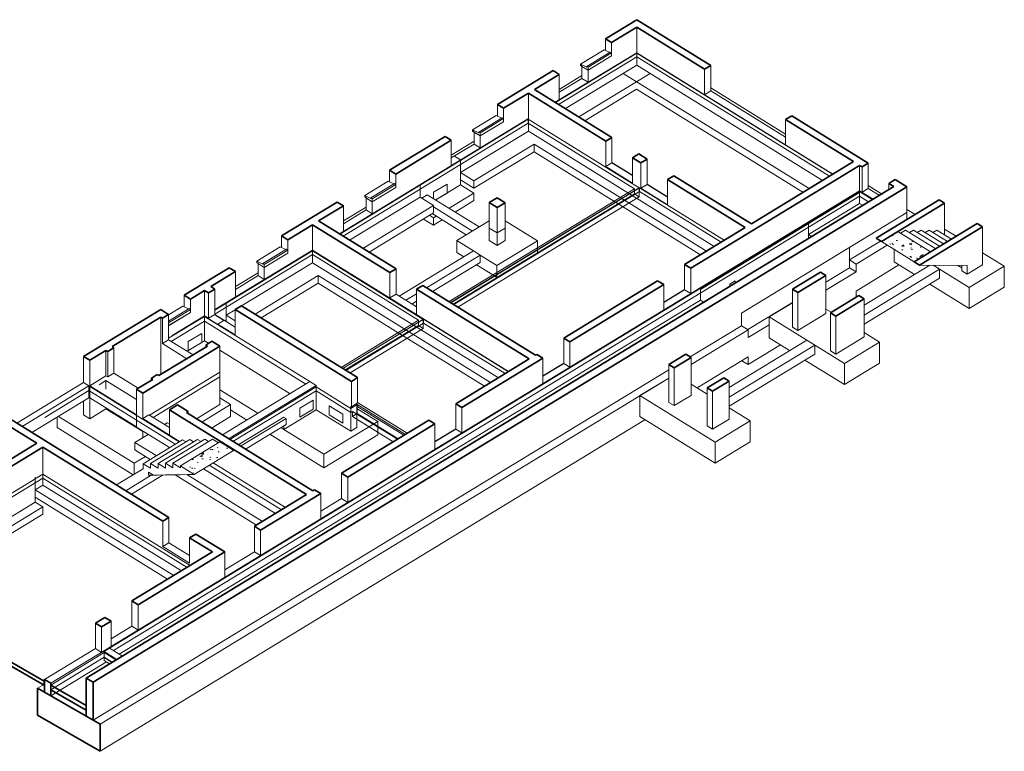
# Model space of a CAD drawing. Header units: millimetres. Extents: x 3690 to 285311, y -2348 to 78336.
# Tile 45 of 46: x 227954 to 253863, y 53707 to 72953. Entities that reach past the tile are written whole.
import ezdxf

# ---------------------------------------------------------------- set-up
doc = ezdxf.new("R2010")
doc.units = ezdxf.units.MM
for name, color, linetype, lineweight in [('A-FLOR', 192, 'Continuous', 5), ('A-FLOR-OTLN', 51, 'Continuous', 5), ('A-GENM', 13, 'Continuous', 5), ('A-GLAZ-SILL', 1, 'Continuous', 9), ('A-WALL', 113, 'Continuous', 9), ('S-BEAM', 12, 'Continuous', 5), ('S-COLS', 52, 'Continuous', 5), ('S-FNDN', 32, 'Continuous', 9), ('S-STRS', 31, 'Continuous', 5)]:
    doc.layers.add(name, color=color, linetype=linetype, lineweight=lineweight)
pattern_1 = [(36.189, (227489.4, 47960.77), (728.737, -39.135), [60.689, -667.576]), (356.926, (227489.4, 47960.77), (-140.973, 469.139), [60.816, -668.971]), (106.725, (227550.1, 47957.5), (587.765, 430.002), [40.822, -449.04]), (32.611, (227489.4, 48085.5), (1084.317, -103.227), [93.945, -1033.394]), (100.731, (227579.7, 48076.9), (949.614, 607.56), [60.287, -663.152]), (354.561, (227489.4, 48085.5), (949.621, 607.547), [90.768, -998.452]), (13.26, (227591, 48054.33), (606.459, -251.107), [73.087, -803.96]), (337.507, (227591, 48054.33), (247.211, 452.272), [54.699, -601.691]), (61.339, (227641.5, 48033.4), (853.667, 201.156), [42.952, -472.473]), (25.222, (227489.38, 47960.77), (12.3557, 207.6243), [29.403, -551.525, 29.403, -1157.847]), (25.222, (227489.38, 47960.77), (12.3557, 207.6243), [-610.331, -567.563, 29.403, -560.881]), (4.62, (227489.38, 47960.77), (267.2806, 245.9909), [33.35, -352.697, 33.35, -610.398, -255.175]), (4.62, (227489.38, 47960.77), (267.2806, 245.9909), [-1029.794, 33.35, -221.825]), (338.64, (227262.82, 47960.77), (542.3634, -14.0718), [30.363, -199.658, 30.363, -1639.588]), (338.64, (227262.82, 47960.77), (542.3634, -14.0718), [-260.384, -687.302, 30.363, -921.923]), (330.642, (227161.2, 47960.77), (592.5173, 62.4383), [28.362, -250.96, 28.362, -1048.532]), (330.642, (227161.2, 47960.77), (592.5173, 62.4383), [-307.684, -416.834, 28.362, -603.336])]

# ---------------------------------------------------------------- blocks, each defined once
blk = doc.blocks.new('M_FENETRE_BA - ME-f-1-3010411-3D Fondations 1 variante')
at = {"layer": 'A-GLAZ-SILL', "lineweight": 18}
for p, q in [((-35487, 65414), (-35862, 65186)), ((-35325, 65353), (-35862, 65026)), ((-35862, 64983), (-35290, 65331)), ((-35487, 65414), (-35340, 65344)), ((-35325, 65353), (-35290, 65331)), ((-35290, 65331), (-35290, 65252)), ((-35290, 65252), (-35862, 64904))]:
    blk.add_line(p, q, dxfattribs=at)
blk = doc.blocks.new('M_FENETRE_BA - ME-f-1-3010144-3D Fondations 1 variante')
at = {"layer": 'A-GLAZ-SILL', "lineweight": 18}
for p, q in [((-32924, 66974), (-33542, 66598)), ((-32762, 66914), (-33380, 66538)), ((-33344, 66516), (-32727, 66892)), ((-32924, 66974), (-32777, 66905)), ((-32762, 66914), (-32727, 66892)), ((-32727, 66892), (-32727, 66813)), ((-33380, 66522), (-33542, 66598)), ((-33542, 66598), (-33542, 66559)), ((-32727, 66813), (-33344, 66437)), ((-33542, 66559), (-33535, 66555)), ((-33524, 66561), (-33535, 66555)), ((-33510, 66539), (-33344, 66437)), ((-33344, 66516), (-33380, 66538)), ((-33380, 66538), (-33380, 66522)), ((-33344, 66437), (-33344, 66516))]:
    blk.add_line(p, q, dxfattribs=at)
blk.add_polyline3d([(-33535, 66555, 0), (-33534, 66558, 0), (-33533, 66560, 0), (-33531, 66562, 0), (-33528, 66563, 0), (-33525, 66562, 0), (-33522, 66561, 0), (-33519, 66558, 0), (-33516, 66555, 0), (-33514, 66551, 0), (-33512, 66547, 0), (-33510, 66543, 0), (-33510, 66539, 0)], dxfattribs=at)

msp = doc.modelspace()

# ---------------------------------------------------------------- hatches: boundary and pattern name
at = {"layer": 'S-STRS', "lineweight": 9}
h = msp.add_hatch(dxfattribs=at)
h.set_pattern_fill('FP_67', color=256, style=0, pattern_type=2)
h.set_pattern_definition(pattern_1)
h.paths.add_polyline_path([(251490.8, 66582.71), (251921.17, 66844.69), (251059.42, 67378.18), (250629.05, 67116.21), (251210.6, 66756.18)])
h = msp.add_hatch(dxfattribs=at)
h.set_pattern_fill('FP_67', color=256, style=0, pattern_type=2)
h.set_pattern_definition(pattern_1)
h.paths.add_polyline_path([(232543.2, 60991.11), (233580.98, 61622.82), (233222.68, 61844.64), (232184.9, 61212.93), (232382.06, 61090.87)])

# ---------------------------------------------------------------- linework, layer by layer
at = {"layer": 'A-FLOR', "lineweight": 9}
for p, q in [((244189.22, 72077.26), (242052.56, 70776.64)), ((249343.83, 68886.14), (244189.22, 72077.26)), ((244189.22, 72077.26), (244189.22, 71974.63)), ((242136.15, 70724.9), (244189.22, 71974.63)), ((244189.22, 71974.63), (249260.25, 68835.27)), ((241338.23, 70333.92), (236378.31, 67314.76)), ((236461.89, 67263.01), (241338.23, 70231.3)), ((244254.38, 68528.6), (241338.23, 70333.92)), ((241338.23, 70333.92), (241338.23, 70231.3)), ((241338.23, 70231.3), (244127.64, 68504.44)), ((243537.62, 69198.18), (244078.41, 68863.39)), ((250049.69, 68433.37), (230316.41, 56421.47)), ((239294.46, 65509.43), (244254.38, 68528.6)), ((244261.42, 68532.13), (239295.07, 65509.05)), ((239378.66, 65457.3), (244261.42, 68429.51)), ((244254.38, 68425.97), (244254.38, 68527.84)), ((246492.84, 67150.71), (244261.42, 68532.13)), ((244261.42, 68532.13), (244261.42, 68429.51)), ((244261.42, 68429.51), (246409.25, 67099.83)), ((244461.12, 68626.46), (245001.92, 68291.66)), ((250388.32, 68223.73), (250049.69, 68433.37)), ((250049.69, 68433.37), (250049.69, 68307.07)), ((230419.29, 56357.78), (250049.69, 68307.07)), ((250049.69, 68307.07), (250285.45, 68161.12)), ((235657.55, 66876.02), (233086.2, 65310.8)), ((238573.7, 65070.69), (235657.55, 66876.02)), ((235657.55, 66876.02), (235657.55, 66773.39)), ((233086.2, 65208.18), (235657.55, 66773.39)), ((235657.55, 66773.39), (238446.96, 65046.53)), ((244901.57, 65522.91), (245449.71, 65856.57)), ((237856.93, 65732.38), (238397.73, 65397.59)), ((232817.26, 65147.85), (231872.46, 64572.74)), ((235589.07, 63431.88), (232817.26, 65147.85)), ((233086.2, 65198.49), (233627, 64863.7)), ((236454.12, 63780.47), (238573.7, 65070.69)), ((238580.74, 65074.22), (236454.73, 63780.09)), ((238573.7, 65069.94), (238573.7, 64968.07)), ((240812.15, 63692.8), (238580.74, 65074.22)), ((238580.74, 65074.22), (238580.74, 64971.6)), ((231942.42, 64489.02), (232817.26, 65021.55)), ((232817.26, 65021.55), (235486.2, 63369.26)), ((236538.31, 63728.35), (238580.74, 64971.6)), ((238580.74, 64971.6), (240728.57, 63641.92)), ((241720.39, 63586.49), (242268.53, 63920.15)), ((230223.58, 63584.83), (229937.87, 63410.91)), ((233220.84, 63681.79), (231366.18, 62552.83)), ((231469.05, 62489.14), (233220.84, 63555.48)), ((229776.4, 63320.72), (228015.76, 62252.1)), ((232149.37, 61851.66), (229776.4, 63320.72)), ((229776.4, 63320.72), (229776.4, 63194.41)), ((230040.74, 63347.23), (230223.58, 63458.53)), ((230223.58, 63458.53), (231028.05, 62960.5)), ((235750.96, 63291.37), (233482.45, 61910.5)), ((236664.55, 62725.78), (235750.96, 63291.37)), ((235750.96, 63291.37), (235750.96, 63188.74)), ((228615.83, 62490.01), (229776.4, 63194.41)), ((229776.4, 63194.41), (232045.93, 61789.39)), ((233566.04, 61858.75), (235750.96, 63188.74)), ((235750.96, 63188.74), (236664.55, 62623.16)), ((236834.97, 62829.52), (236664.55, 62725.78)), ((236664.55, 62725.78), (236664.55, 62623.16)), ((238065.75, 62021.03), (236827.93, 62787.34)), ((238103.66, 62044.1), (236834.97, 62829.52)), ((236834.97, 62726.9), (236834.97, 62829.52)), ((236846.18, 62878.66), (238149.33, 62071.91)), ((236664.55, 62623.16), (236707.15, 62649.09)), ((238880.05, 61857.53), (239428.18, 62191.19)), ((232942.64, 61234.26), (234841.77, 60058.55)), ((234944.64, 60121.17), (233045.51, 61296.88)), ((228566.05, 60995.73), (223981.08, 58204.8)), ((223981.08, 58102.17), (228566.05, 60893.11)), ((232440.72, 58597), (228566.05, 60995.73)), ((228566.05, 60893.11), (232357.14, 58546.12)), ((230500.12, 60714.09), (231199.14, 61139.59)), ((230743.81, 60563.22), (231411.81, 60969.84)), ((231471.53, 60970.96), (231339.97, 61052.41)), ((231339.97, 61052.41), (231339.97, 60968.49)), ((231471.53, 60970.96), (231339.97, 60968.49)), ((230174.4, 56303.44), (228772.11, 55449.85)), ((230178.64, 56300.81), (230178.64, 56179.72)), ((230316.41, 56421.47), (230655.04, 56211.83)), ((228772.11, 55323.55), (230178.64, 56179.72)), ((230178.64, 56179.72), (230388.69, 56049.69)), ((228596.83, 55550.64), (228604.13, 55555.08)), ((228604.13, 55452.46), (228596.83, 55448.02))]:
    msp.add_line(p, q, dxfattribs=at)
at = {"layer": 'A-FLOR', "lineweight": 35}
for p, q in [((228596.83, 55550.64), (223981.08, 58204.8)), ((223981.08, 58102.17), (228596.83, 55448.02)), ((228596.83, 55448.02), (228596.83, 55550.64)), ((229700.84, 54915.81), (228772.11, 55449.85)), ((228772.11, 55323.55), (229700.84, 54789.51))]:
    msp.add_line(p, q, dxfattribs=at)
at = {"layer": 'A-FLOR-OTLN', "lineweight": 9}
for p, q in [((239251.3, 65536.14), (244127.64, 68504.44)), ((244127.64, 68451.45), (244127.64, 68504.44)), ((244127.64, 68370.24), (244127.64, 68450.7)), ((244254.38, 68425.97), (244254.38, 68291.77)), ((244127.64, 68370.24), (239360.6, 65468.48)), ((239487.34, 65390.02), (244254.38, 68291.77)), ((244254.38, 68291.77), (244127.64, 68370.24)), ((236410.96, 63807.19), (238446.96, 65046.53)), ((238446.96, 64993.54), (238446.96, 65046.53)), ((238446.96, 64912.33), (236520.26, 63739.52)), ((236647, 63661.06), (238573.7, 64833.87)), ((238446.96, 64912.33), (238446.96, 64992.79)), ((238573.7, 64833.87), (238446.96, 64912.33)), ((238573.7, 64968.07), (238573.7, 64833.87)), ((236834.97, 62726.9), (236834.97, 62592.7)), ((236707.15, 62514.89), (236707.15, 62649.09)), ((236707.15, 62649.09), (237892.26, 61915.42)), ((236834.97, 62592.7), (236707.15, 62514.89)), ((237782.96, 61848.89), (236707.15, 62514.89)), ((237910.77, 61926.69), (236834.97, 62592.7))]:
    msp.add_line(p, q, dxfattribs=at)
at = {"layer": 'A-GENM', "lineweight": 18}
for p, q in [((238845.89, 68414.96), (239200.93, 68631.08)), ((238845.89, 68244.36), (238845.89, 68414.96)), ((239200.93, 68631.08), (239200.93, 68394.26)), ((239200.93, 68394.26), (238899.83, 68210.97)), ((246637.73, 65993.34), (246779.75, 66079.79)), ((246779.75, 66079.79), (246779.75, 66027.15)), ((246637.73, 65940.7), (246637.73, 65993.34)), ((232387.66, 64483.75), (232742.7, 64699.87)), ((232742.7, 64699.87), (232742.7, 64463.05)), ((232387.66, 64246.93), (232387.66, 64483.75)), ((232742.7, 64463.05), (232387.66, 64246.93)), ((235321.42, 62730.68), (235676.46, 62946.79)), ((235321.42, 62493.85), (235321.42, 62730.68)), ((235676.46, 62709.97), (235321.42, 62493.85)), ((235676.46, 62946.79), (235676.46, 62709.97)), ((236101.32, 62554.28), (236101.32, 62791.11)), ((236101.32, 62791.11), (236453.37, 62573.15)), ((236453.37, 62336.33), (236101.32, 62554.28)), ((236453.37, 62573.15), (236453.37, 62336.33))]:
    msp.add_line(p, q, dxfattribs=at)
at = {"layer": 'A-WALL', "lineweight": 35}
for p, q in [((244190.66, 72953.42), (243366.96, 72452.03)), ((246138.65, 71747.46), (244190.66, 72953.42)), ((243528.9, 72351.77), (244189.28, 72753.75)), ((244189.28, 72753.75), (245975.33, 71648.05)), ((243366.96, 72452.03), (243528.9, 72351.77)), ((241989.39, 71613.48), (240526.61, 70723.07)), ((241501.61, 71117.73), (242151.34, 71513.23)), ((242151.34, 71513.23), (241989.39, 71613.48)), ((245975.33, 71648.05), (246138.65, 71747.46)), ((240688.56, 70622.81), (241338.29, 71018.31)), ((241338.29, 71018.31), (243374.3, 69757.86)), ((243537.62, 69857.28), (241501.61, 71117.73)), ((240526.61, 70723.07), (240688.56, 70622.81)), ((248272.12, 70426.67), (248108.8, 70327.26)), ((248108.8, 70327.26), (249894.85, 69221.55)), ((250283.48, 69181.48), (248272.12, 70426.67)), ((239149.05, 69884.53), (237686.27, 68994.12)), ((237848.22, 68893.86), (239311, 69784.27)), ((239311, 69784.27), (239149.05, 69884.53)), ((243374.3, 69757.86), (243537.62, 69857.28)), ((244241.73, 69421.37), (244078.41, 69321.96)), ((244078.41, 69321.96), (244297.8, 69186.14)), ((244461.12, 69285.55), (244241.73, 69421.37)), ((244297.8, 69186.14), (244461.12, 69285.55)), ((249894.85, 69221.55), (247207.17, 67585.53)), ((250120.16, 69082.07), (250283.48, 69181.48)), ((237686.27, 68994.12), (237848.22, 68893.86)), ((245611.66, 66415.48), (250056.79, 69121.3)), ((250056.79, 69121.3), (250120.16, 69082.07)), ((245165.24, 68849.65), (245001.92, 68750.24)), ((245001.92, 68750.24), (247043.85, 67486.12)), ((247207.17, 67585.53), (245165.24, 68849.65)), ((250987.6, 68745.58), (250824.28, 68646.16)), ((251298.58, 68553.05), (250987.6, 68745.58)), ((250952.19, 68566.97), (229700.84, 55630.99)), ((229890.72, 55521.8), (251298.58, 68553.05)), ((250824.28, 68646.16), (250952.19, 68566.97)), ((236308.71, 68155.58), (234845.93, 67265.16)), ((236470.65, 68055.32), (236308.71, 68155.58)), ((252147.05, 68213.13), (250488.22, 67203.39)), ((252287.87, 68125.95), (252147.05, 68213.13)), ((235820.92, 67659.82), (236470.65, 68055.32)), ((250629.05, 67116.21), (252287.87, 68125.95)), ((237856.93, 66399.37), (235820.92, 67659.82)), ((235007.88, 67164.91), (235657.61, 67560.41)), ((235657.61, 67560.41), (237693.61, 66299.96)), ((247043.85, 67486.12), (245449.71, 66515.74)), ((253149.62, 67592.46), (251490.8, 66582.71)), ((251631.62, 66495.53), (253290.45, 67505.28)), ((253290.45, 67505.28), (253149.62, 67592.46)), ((234845.93, 67265.16), (235007.88, 67164.91)), ((250488.22, 67203.39), (250629.05, 67116.21)), ((233468.36, 66426.62), (232282.52, 65704.78)), ((233630.31, 66326.36), (233468.36, 66426.62)), ((237693.61, 66299.96), (237856.93, 66399.37)), ((245449.71, 66515.74), (245611.66, 66415.48)), ((251490.8, 66582.71), (251631.62, 66495.53)), ((232980.58, 65930.87), (233630.31, 66326.36)), ((244739.62, 66083.5), (242268.53, 64579.31)), ((244901.57, 65983.25), (244739.62, 66083.5)), ((249028.7, 66314.95), (248290.21, 65865.42)), ((248431.03, 65778.24), (249169.52, 66227.77)), ((249169.52, 66227.77), (249028.7, 66314.95)), ((232444.47, 65604.53), (232817.26, 65831.45)), ((232817.26, 65831.45), (232922.88, 65766.07)), ((232922.88, 65766.07), (233086.2, 65865.48)), ((233086.2, 65865.48), (232980.58, 65930.87)), ((238561.05, 65963.47), (238397.73, 65864.05)), ((238397.73, 65864.05), (241363.17, 64028.21)), ((241526.49, 64127.62), (238561.05, 65963.47)), ((242430.47, 64479.06), (244901.57, 65983.25)), ((248290.21, 65865.42), (248431.03, 65778.24)), ((232282.52, 65704.78), (232444.47, 65604.53)), ((250031.41, 65694.36), (249292.78, 65244.75)), ((249433.61, 65157.57), (250172.23, 65607.18)), ((250172.23, 65607.18), (250031.41, 65694.36)), ((231664.75, 65328.74), (229633.9, 64092.53)), ((231826.69, 65228.48), (231664.75, 65328.74)), ((233790.32, 65429.58), (233627, 65330.16)), ((233627, 65330.16), (236682.86, 63438.34)), ((236846.18, 63537.76), (233790.32, 65429.58)), ((230386.9, 64352.06), (231663.37, 65129.06)), ((231663.37, 65129.06), (231709.14, 65100.73)), ((231709.14, 65100.73), (231872.46, 65200.14)), ((231872.46, 65200.14), (231826.69, 65228.48)), ((249292.78, 65244.75), (249433.61, 65157.57)), ((242268.53, 64579.31), (242430.47, 64479.06)), ((230269.35, 64224.31), (230432.67, 64323.73)), ((230432.67, 64323.73), (230386.9, 64352.06)), ((231190, 63129.19), (233220.84, 64365.39)), ((232895.58, 64366.23), (231619.11, 63589.23)), ((233013.13, 64493.98), (232849.81, 64394.57)), ((232849.81, 64394.57), (232895.58, 64366.23)), ((233220.84, 64365.39), (233013.13, 64493.98)), ((229633.9, 64092.53), (229795.85, 63992.28)), ((229795.85, 63992.28), (230223.58, 64252.64)), ((230223.58, 64252.64), (230269.35, 64224.31)), ((241363.17, 64028.21), (239428.18, 62850.36)), ((239590.13, 62750.1), (241720.39, 64046.82)), ((241558.44, 64147.07), (241526.49, 64127.62)), ((241720.39, 64046.82), (241558.44, 64147.07)), ((245479.34, 64154.41), (245039.09, 63886.43)), ((245179.91, 63799.25), (245620.17, 64067.23)), ((245620.17, 64067.23), (245479.34, 64154.41)), ((245039.09, 63886.43), (245179.91, 63799.25)), ((231455.79, 63489.81), (231028.05, 63229.45)), ((231573.34, 63617.56), (231410.02, 63518.15)), ((231410.02, 63518.15), (231455.79, 63489.81)), ((231619.11, 63589.23), (231573.34, 63617.56)), ((236682.86, 63438.34), (236846.18, 63537.76)), ((246481.92, 63533.74), (246041.67, 63265.75)), ((246622.74, 63446.56), (246481.92, 63533.74)), ((231028.05, 63229.45), (231190, 63129.19)), ((246041.67, 63265.75), (246182.49, 63178.57)), ((246182.49, 63178.57), (246622.74, 63446.56)), ((239428.18, 62850.36), (239590.13, 62750.1)), ((227317.65, 62483.76), (228404.1, 61811.17)), ((231881.69, 59858.78), (227319.02, 62683.44)), ((232175.76, 62518.92), (235501.41, 60460.08)), ((235664.73, 60559.5), (232339.08, 62618.34)), ((238718.1, 62418.12), (236424.52, 61021.99)), ((236586.47, 60921.73), (238880.05, 62317.86)), ((238880.05, 62317.86), (238718.1, 62418.12)), ((228404.1, 61811.17), (227325.83, 61154.81)), ((227487.77, 61054.55), (228566.05, 61710.91)), ((228566.05, 61710.91), (231718.37, 59759.37)), ((236424.52, 61021.99), (236586.47, 60921.73)), ((235501.41, 60460.08), (234130.95, 59625.86)), ((234292.89, 59525.6), (235876.38, 60489.49)), ((235714.44, 60589.75), (235664.73, 60559.5)), ((235876.38, 60489.49), (235714.44, 60589.75)), ((231718.37, 59759.37), (231881.69, 59858.78)), ((234130.95, 59625.86), (234292.89, 59525.6)), ((232585.81, 59422.88), (232422.49, 59323.46)), ((233348.48, 58950.73), (232585.81, 59422.88)), ((232422.49, 59323.46), (233023.21, 58951.57)), ((233023.21, 58951.57), (230907.16, 57663.5)), ((231069.1, 57563.24), (233348.48, 58950.73)), ((230907.16, 57663.5), (231069.1, 57563.24)), ((230197.07, 57231.26), (229944.99, 57077.81)), ((229944.99, 57077.81), (230106.94, 56977.56)), ((230106.94, 56977.56), (230359.02, 57131)), ((230359.02, 57131), (230197.07, 57231.26)), ((228772.11, 55497.21), (228604.13, 55593.8)), ((228604.13, 55593.8), (228604.13, 55262.25)), ((228772.11, 55165.67), (228772.11, 55497.21)), ((229700.84, 55630.99), (229890.72, 55521.8)), ((229700.84, 55630.99), (229700.84, 54631.63)), ((229890.72, 54522.44), (229890.72, 55521.8))]:
    msp.add_line(p, q, dxfattribs=at)
at = {"layer": 'A-WALL', "lineweight": 18}
for p, q in [((244189.28, 71754.39), (244189.28, 72753.75)), ((243366.96, 72144.59), (243366.96, 72452.03)), ((243528.9, 72351.77), (243528.9, 71999.72)), ((244189.28, 72085.94), (242045.52, 70781)), ((249350.93, 68890.47), (244189.28, 72085.94)), ((243528.9, 71999.72), (242911.13, 71623.67)), ((242151.34, 70845.41), (242151.34, 71513.23)), ((242315.56, 70613.83), (244189.28, 71754.39)), ((242749.18, 71408.17), (242749.18, 71723.93)), ((242911.13, 71623.67), (242749.18, 71723.93)), ((242911.13, 71623.67), (242911.13, 71307.91)), ((244189.28, 71754.39), (249080.89, 68726.09)), ((245975.33, 70980.23), (245975.33, 71648.05)), ((246138.65, 71747.46), (246138.65, 71079.65)), ((242151.34, 71044.25), (242749.18, 71408.17)), ((242911.13, 71307.91), (242749.18, 71408.17)), ((241338.29, 71018.31), (241338.29, 70018.95)), ((246138.65, 71079.65), (245975.33, 70980.23)), ((246138.65, 71079.65), (248108.8, 69859.97)), ((240526.61, 70415.64), (240526.61, 70723.07)), ((240688.56, 70622.81), (240688.56, 70270.76)), ((241338.29, 70350.5), (236364.84, 67323.09)), ((240688.56, 70270.76), (240070.79, 69894.72)), ((248108.8, 70327.26), (248108.8, 69659.45)), ((239555.97, 68934.03), (241338.29, 70018.95)), ((239908.84, 69679.21), (239908.84, 69994.97)), ((240070.79, 69894.72), (239908.84, 69994.97)), ((241338.29, 70018.95), (243997.87, 68372.46)), ((239311, 69116.46), (239311, 69784.27)), ((240070.79, 69894.72), (240070.79, 69578.95)), ((243374.3, 69090.05), (243374.3, 69757.86)), ((243537.62, 69857.28), (243537.62, 69189.46)), ((239311, 69315.3), (239908.84, 69679.21)), ((240070.79, 69578.95), (239908.84, 69679.21)), ((239555.97, 69265.58), (239394.03, 69365.84)), ((239555.97, 68610.38), (239555.97, 69265.58)), ((243537.62, 69189.46), (243374.3, 69090.05)), ((243537.62, 69189.46), (244078.41, 68854.67)), ((244078.41, 69321.96), (244078.41, 68654.15)), ((244297.8, 68518.33), (244297.8, 69186.14)), ((244461.12, 69285.55), (244461.12, 68617.74)), ((250283.48, 69181.48), (250283.48, 68513.67)), ((237686.27, 68686.69), (237686.27, 68994.12)), ((244078.41, 68654.15), (243374.3, 69090.05)), ((250056.79, 69121.3), (250056.79, 68453.48)), ((250120.16, 68414.25), (250120.16, 69082.07)), ((237848.22, 68893.86), (237848.22, 68541.81)), ((245001.92, 68750.24), (245001.92, 68082.42)), ((228772.11, 55497.21), (250056.79, 68453.48)), ((237848.22, 68541.81), (237230.44, 68165.76)), ((238490.85, 68617.22), (238490.85, 68285.67)), ((238899.83, 68210.97), (239555.97, 68610.38)), ((244461.12, 68617.74), (244297.8, 68518.33)), ((245001.92, 68082.42), (244297.8, 68518.33)), ((244461.12, 68617.74), (245001.92, 68282.95)), ((250056.79, 68406.12), (245867.29, 65855.91)), ((250056.79, 68406.12), (250018.21, 68430)), ((250408.28, 68235.88), (250056.79, 68453.48)), ((250056.79, 68121.93), (250056.79, 68406.12)), ((250283.48, 68513.67), (250120.16, 68414.25)), ((250283.48, 68513.67), (250571.6, 68335.3)), ((250824.28, 68646.16), (250824.28, 68489.11)), ((251298.58, 68553.05), (251298.58, 67696.66)), ((236634.88, 67155.92), (238490.85, 68285.67)), ((237068.5, 67950.26), (237068.5, 68266.02)), ((237230.44, 68165.76), (237068.5, 68266.02)), ((237230.44, 68165.76), (237230.44, 67850)), ((243998.49, 68372.08), (246229.9, 66990.65)), ((236470.65, 67387.51), (236470.65, 68055.32)), ((236470.65, 67586.34), (237068.5, 67950.26)), ((237230.44, 67850), (237068.5, 67950.26)), ((251298.58, 67885.24), (246945.76, 65235.62)), ((248707.63, 67300.68), (250056.79, 68121.93)), ((250056.79, 68121.93), (250138.24, 68071.51)), ((252287.87, 67292.97), (252287.87, 68125.95)), ((235657.61, 67560.41), (235657.61, 66561.04)), ((248669.05, 67608.75), (248707.63, 67584.87)), ((248707.63, 67584.87), (248707.63, 67200.68)), ((253290.45, 66505.92), (253290.45, 67505.28)), ((234845.93, 66957.73), (234845.93, 67265.16)), ((235007.88, 67164.91), (235007.88, 66812.86)), ((249786.1, 66633.02), (250604.67, 67131.3)), ((235657.61, 66892.59), (233086.2, 65327.34)), ((240819.25, 63697.12), (235657.61, 66892.59)), ((249786.1, 66427.78), (249786.1, 66964.57)), ((235007.88, 66812.86), (234390.1, 66436.81)), ((233794.53, 65426.97), (235657.61, 66561.04)), ((234228.16, 66221.3), (234228.16, 66537.07)), ((234228.16, 66537.07), (234390.1, 66436.81)), ((234390.1, 66436.81), (234390.1, 66121.05)), ((235657.61, 66561.04), (238317.19, 64914.55)), ((237856.93, 66399.37), (237856.93, 65731.56)), ((245449.71, 65847.93), (245449.71, 66515.74)), ((245611.66, 66415.48), (245611.66, 65747.67)), ((249169.52, 66052.46), (249786.1, 66427.78)), ((251631.62, 66495.53), (252885.7, 66489.71)), ((252638.79, 66490.86), (252744.87, 66425.19)), ((252744.87, 66346.72), (252744.87, 66490.37)), ((252744.87, 66346.72), (252885.7, 66259.54)), ((252885.7, 66259.54), (253290.45, 66505.92)), ((252885.7, 66489.71), (252885.7, 66259.54)), ((233630.31, 65658.55), (233630.31, 66326.36)), ((233630.31, 65857.39), (234228.6, 66221.57)), ((234390.1, 66121.05), (234228.16, 66221.3)), ((237693.61, 65632.14), (237693.61, 66299.96)), ((249169.52, 65228.41), (249169.52, 66227.77)), ((232817.26, 65831.45), (232817.26, 65163.64)), ((233086.2, 65865.48), (233086.2, 65197.67)), ((238397.73, 65864.05), (238397.73, 65196.24)), ((244901.57, 65315.43), (244901.57, 65983.25)), ((244901.57, 65514.27), (245449.71, 65847.93)), ((245611.66, 65747.67), (245449.71, 65847.93)), ((245867.29, 65903.28), (245867.29, 65571.73)), ((248290.21, 64866.06), (248290.21, 65865.42)), ((230573.59, 56262.25), (245867.29, 65571.73)), ((232282.52, 65397.35), (232282.52, 65704.78)), ((232444.47, 65604.53), (232444.47, 65252.47)), ((232922.88, 65098.25), (232922.88, 65766.07)), ((237856.93, 65731.56), (237693.61, 65632.14)), ((237856.93, 65731.56), (238397.73, 65396.76)), ((248431.03, 65778.24), (248431.03, 64778.88)), ((250172.23, 64607.82), (250172.23, 65607.18)), ((233388.88, 65511.59), (233388.88, 65011.11)), ((233388.88, 65180.04), (233627, 65324.98)), ((233627, 65330.16), (233627, 64662.35)), ((247112.92, 64800.58), (248290.21, 65517.21)), ((231663.37, 65129.06), (231663.37, 63616.18)), ((231709.14, 64432.92), (231709.14, 65100.73)), ((232444.47, 65252.47), (231872.46, 64904.29)), ((231872.46, 65200.14), (231872.46, 64532.33)), ((231968.71, 64647.11), (232817.26, 65163.64)), ((232817.26, 65163.64), (232922.88, 65098.25)), ((232823.69, 65159.66), (232817.26, 65155.74)), ((232817.26, 65155.74), (232817.26, 64508.43)), ((233169.32, 64937.79), (232817.26, 65155.74)), ((232922.88, 65098.25), (233086.2, 65197.67)), ((233079.77, 65193.75), (233326.21, 65041.19)), ((233169.32, 64945.69), (233332.64, 65045.1)), ((233332.64, 65045.1), (233627, 64862.87)), ((246945.76, 64904.07), (246945.76, 65235.62)), ((248431.03, 64778.88), (249169.52, 65228.41)), ((249292.78, 64245.39), (249292.78, 65244.75)), ((249433.61, 65157.57), (249433.61, 64158.21)), ((233627, 64662.35), (233169.32, 64945.69)), ((233169.32, 64945.69), (233169.32, 64937.79)), ((238317.8, 64914.17), (240549.22, 63532.75)), ((245595.79, 64082.32), (246945.76, 64904.07)), ((248431.03, 64778.88), (248290.21, 64866.06)), ((231872.46, 64532.33), (231709.14, 64432.92)), ((231872.46, 64532.33), (232514.98, 64134.56)), ((242268.53, 63911.5), (242268.53, 64579.31)), ((249433.61, 64158.21), (250172.23, 64607.82)), ((230432.67, 64323.73), (230432.67, 63655.91)), ((232351.66, 64035.15), (231709.14, 64432.92)), ((232360.34, 64230.3), (232817.26, 64508.43)), ((232817.26, 64508.43), (232926.14, 64441.03)), ((232849.81, 64394.57), (232849.81, 64338.37)), ((233220.84, 64365.39), (233220.84, 62829.23)), ((233220.84, 64258.59), (235068.29, 63114.87)), ((242430.47, 64479.06), (242430.47, 63811.24)), ((229633.9, 63424.72), (229633.9, 64092.53)), ((230223.58, 64252.64), (230223.58, 63584.83)), ((230269.35, 63556.5), (230269.35, 64224.31)), ((241720.39, 63379), (241720.39, 64046.82)), ((245620.17, 63067.87), (245620.17, 64067.23)), ((249433.61, 64158.21), (249292.78, 64245.39)), ((229795.85, 63992.28), (229795.85, 63324.46)), ((229890.72, 54522.44), (245039.09, 63743.45)), ((241720.39, 63577.84), (242268.53, 63911.5)), ((242430.47, 63811.24), (242268.53, 63911.5)), ((245039.09, 62887.06), (245039.09, 63886.43)), ((245179.91, 63799.25), (245179.91, 62799.88)), ((230223.58, 63584.83), (230269.35, 63556.5)), ((230432.67, 63655.91), (230269.35, 63556.5)), ((230432.67, 63655.91), (231075.19, 63258.14)), ((231410.02, 63518.15), (231410.02, 63461.95)), ((236846.18, 63537.76), (236846.18, 62869.94)), ((229633.9, 63408.93), (229633.9, 63424.72)), ((229795.85, 63324.46), (229795.85, 62456.12)), ((230223.58, 63458.53), (230223.58, 63234.03)), ((231028.05, 63229.45), (231028.05, 62230.08)), ((233287.75, 62031.04), (235589.07, 63431.88)), ((235751.02, 63331.62), (233449.7, 61930.78)), ((235751.02, 63331.62), (235589.07, 63431.88)), ((235751.02, 62692.21), (235751.02, 63331.62)), ((236682.86, 62770.53), (236682.86, 63438.34)), ((246041.67, 62266.39), (246041.67, 63265.75)), ((246622.74, 62447.2), (246622.74, 63446.56)), ((231190, 62461.38), (231190, 63129.19)), ((245179.91, 62799.88), (245620.17, 63067.87)), ((246182.49, 63178.57), (246182.49, 62179.21)), ((229633.9, 62556.38), (229633.9, 62920.27)), ((229795.85, 62456.12), (230223.58, 62716.49)), ((230223.58, 62743.9), (230223.58, 62716.49)), ((230223.58, 62716.49), (231191.37, 62117.35)), ((232604.47, 62454.04), (233220.84, 62829.23)), ((236664.61, 62781.83), (236682.86, 62770.53)), ((236664.61, 62126.62), (236664.61, 62781.83)), ((236846.18, 62869.94), (236682.86, 62770.53)), ((236827.93, 62858.84), (236827.93, 62226.04)), ((239428.18, 62182.55), (239428.18, 62850.36)), ((239590.13, 62750.1), (239590.13, 62082.29)), ((245039.09, 62887.06), (245179.91, 62799.88)), ((229795.85, 62456.12), (229633.9, 62556.38)), ((231353.32, 62560.79), (231190, 62461.38)), ((231894.11, 62025.47), (231190, 62461.38)), ((231353.32, 62560.79), (231894.11, 62225.99)), ((233706.87, 61771.56), (234902.47, 62499.34)), ((234902.47, 62175.68), (235751.02, 62692.21)), ((235751.02, 62692.21), (236664.61, 62126.62)), ((246182.49, 62179.21), (246622.74, 62447.2)), ((231028.05, 62230.08), (231892.19, 61695.11)), ((234902.47, 62175.68), (234827.3, 62222.22)), ((234902.47, 62267.97), (234902.47, 62175.68)), ((236827.93, 62226.04), (236664.61, 62126.62)), ((238880.05, 61650.05), (238880.05, 62317.86)), ((246041.67, 62266.39), (246182.49, 62179.21)), ((231191.37, 61957.76), (231191.37, 62128.98)), ((238880.05, 61848.89), (239428.18, 62182.55)), ((239590.13, 62082.29), (239428.18, 62182.55)), ((228566.05, 60711.55), (228566.05, 61710.91)), ((228363.67, 60264.7), (228363.67, 60919.91)), ((232788.33, 61140.33), (234687.46, 59964.62)), ((236424.52, 60354.18), (236424.52, 61021.99)), ((236586.47, 60921.73), (236586.47, 60253.92)), ((228363.67, 60588.36), (228566.05, 60711.55)), ((228566.05, 60711.55), (232209.26, 58456.11)), ((235876.38, 59821.68), (235876.38, 60489.49)), ((227382.05, 59667.18), (228363.67, 60264.7)), ((235876.38, 60020.52), (236424.52, 60354.18)), ((236586.47, 60253.92), (236424.52, 60354.18)), ((231881.69, 59858.78), (231881.69, 59190.97)), ((231718.37, 59091.56), (231718.37, 59759.37)), ((234130.95, 58958.05), (234130.95, 59625.86)), ((234292.89, 58857.79), (235876.38, 59821.68)), ((234292.89, 59525.6), (234292.89, 58857.79)), ((231718.37, 59091.56), (231881.69, 59190.97)), ((232422.49, 58655.65), (231718.37, 59091.56)), ((231881.69, 59190.97), (232422.49, 58856.17)), ((232422.49, 59323.46), (232422.49, 58655.65)), ((233348.48, 58481.75), (234130.95, 58958.05)), ((233348.48, 58282.91), (233348.48, 58950.73)), ((234292.89, 58857.79), (234130.95, 58958.05)), ((230907.16, 56995.68), (230907.16, 57663.5)), ((231069.1, 57563.24), (231069.1, 56895.43)), ((229944.99, 56410), (229944.99, 57077.81)), ((230359.02, 56463.19), (230359.02, 57131)), ((230106.94, 56977.56), (230106.94, 56309.74)), ((230359.02, 56662.03), (230907.16, 56995.68)), ((231069.1, 56895.43), (230907.16, 56995.68)), ((228604.13, 55593.8), (229944.99, 56410)), ((230106.94, 56309.74), (229944.99, 56410)), ((230106.94, 56309.74), (230359.02, 56463.19)), ((228772.11, 55165.67), (230238.69, 56058.39))]:
    msp.add_line(p, q, dxfattribs=at)
at = {"layer": 'S-BEAM', "lineweight": 9}
for p, q in [((238531.94, 68260.24), (238677.31, 68348.73)), ((240044.45, 67502.36), (238677.31, 68348.73)), ((238842.9, 68028.25), (239866.93, 67394.3)), ((239706.19, 67296.46), (238810.76, 67850.8)), ((239895.35, 66871.28), (237939.94, 65681)), ((240071.37, 66762.3), (239895.35, 66871.28)), ((238659.21, 65902.7), (240071.37, 66762.3)), ((240071.37, 66564.95), (240071.37, 66762.3)), ((240071.37, 66564.95), (238819.94, 65803.19)), ((251905.13, 66494.26), (250172.23, 65439.42)), ((250172.23, 65180.07), (252160.43, 66390.31)), ((251993.18, 66493.85), (252160.43, 66390.31)), ((252160.43, 66390.31), (252160.43, 66153.49)), ((250172.23, 64943.25), (252160.43, 66153.49)), ((238115.97, 65572.02), (238397.73, 65743.53)), ((238397.73, 65546.18), (238276.7, 65472.51)), ((248664.05, 64521.37), (246622.74, 63278.8)), ((248664.05, 64521.37), (248875.28, 64390.6)), ((246622.74, 63019.45), (248875.28, 64390.6)), ((248875.28, 64390.6), (248875.28, 64153.78)), ((246622.74, 62782.63), (248875.28, 64153.78)), ((229633.9, 63408.93), (227875.8, 62338.75)), ((228016.62, 62251.57), (229774.73, 63321.75)), ((229633.9, 63408.93), (229774.73, 63321.75)), ((229774.73, 63321.75), (229774.73, 63319.69)), ((229774.73, 63319.69), (229774.73, 63005.99)), ((229937.87, 63410.91), (229795.85, 63324.46)), ((229795.85, 63324.46), (231028.05, 62561.63)), ((229795.85, 63324.46), (229795.85, 63308.68)), ((229795.85, 63308.68), (229795.85, 63008.7)), ((229774.73, 63005.99), (228273.8, 62092.36)), ((231028.05, 62245.87), (229795.85, 63008.7)), ((231028.05, 62561.63), (231028.05, 62545.84)), ((231028.05, 62545.84), (231028.05, 62245.87)), ((231199.14, 61139.59), (230500.12, 60714.09)), ((231732.97, 60975.88), (230898.12, 60467.69)), ((230174.4, 56335.02), (230316.41, 56421.47)), ((230174.4, 56303.44), (230174.4, 56335.02)), ((230174.4, 56335.02), (230513.03, 56125.38)), ((230174.4, 56303.44), (230487.31, 56109.73)), ((230178.64, 56179.72), (230178.64, 56300.81)), ((230655.04, 56211.83), (230316.41, 56421.47)), ((230174.4, 56177.14), (230178.64, 56179.72)), ((230174.4, 56098.2), (230174.4, 56177.14)), ((230384.44, 56047.11), (230174.4, 56177.14)), ((230320.14, 56007.97), (230174.4, 56098.2)), ((230388.69, 56049.69), (230178.64, 56179.72))]:
    msp.add_line(p, q, dxfattribs=at)
at = {"layer": 'S-COLS', "lineweight": 35}
for p, q in [((240516.82, 68270.55), (240303.79, 68140.88)), ((240728.05, 68139.78), (240516.82, 68270.55)), ((240303.79, 68140.88), (240515.03, 68010.11)), ((240515.03, 68010.11), (240728.05, 68139.78)), ((232107.14, 62822.96), (231894.11, 62693.28)), ((232388.79, 62648.59), (232107.14, 62822.96)), ((231894.11, 62693.28), (232175.76, 62518.92)), ((232339.08, 62618.34), (232388.79, 62648.59))]:
    msp.add_line(p, q, dxfattribs=at)
at = {"layer": 'S-COLS', "lineweight": 9}
for p, q in [((240303.79, 67473.07), (240303.79, 68140.88)), ((240515.03, 68010.11), (240515.03, 67342.3)), ((240728.05, 68139.78), (240728.05, 67471.97)), ((240303.79, 67473.07), (240515.03, 67342.3)), ((240303.79, 67465.18), (240303.79, 67473.07)), ((240515.03, 67342.3), (240303.79, 67473.07)), ((240303.79, 67141.52), (240303.79, 67465.18)), ((240515.03, 67342.3), (240728.05, 67471.97)), ((240728.05, 67471.97), (240515.03, 67342.3)), ((240728.05, 67471.97), (240728.05, 67464.08)), ((240728.05, 67464.08), (240728.05, 67140.42)), ((240515.03, 67010.75), (240303.79, 67141.52)), ((240515.03, 67342.3), (240515.03, 67334.4)), ((240515.03, 67334.4), (240515.03, 67010.75)), ((240728.05, 67140.42), (240515.03, 67010.75)), ((231894.11, 62025.47), (231894.11, 62693.28)), ((232388.79, 62648.59), (232388.79, 62587.57)), ((231894.11, 62025.47), (232162.23, 61859.49)), ((232162.23, 61859.49), (231894.11, 62025.47))]:
    msp.add_line(p, q, dxfattribs=at)
at = {"layer": 'S-FNDN', "lineweight": 18}
for p, q in [((242667.62, 70395.88), (244541.34, 71536.44)), ((243834.24, 71538.27), (248725.85, 68509.97)), ((242749.18, 71482.94), (242151.34, 71119.02)), ((242828.35, 70296.37), (244186.3, 71122.97)), ((244186.3, 71122.97), (248565.12, 68412.13)), ((248108.8, 69938.18), (246138.65, 71157.86)), ((239908.84, 69753.98), (239311, 69390.07)), ((239908.03, 68716.08), (241487.97, 69677.81)), ((239908.03, 68518.73), (241487.97, 69480.46)), ((241487.97, 69677.81), (243795.5, 68249.27)), ((241487.97, 69480.46), (241487.97, 69677.81)), ((241487.97, 69480.46), (243634.76, 68151.43)), ((239908.03, 68716.08), (239555.97, 68934.03)), ((239555.97, 68736.68), (239908.03, 68518.73)), ((239908.03, 68518.73), (239908.03, 68716.08)), ((239555.97, 68610.38), (239908.03, 68392.42)), ((250635.3, 68374.08), (250283.48, 68591.88)), ((238490.85, 68285.67), (238842.9, 68067.72)), ((239251.89, 67993.02), (239908.03, 68392.42)), ((239412.62, 67893.51), (239908.03, 68195.07)), ((239908.03, 68392.42), (239908.03, 68195.07)), ((243635.38, 68151.05), (245866.79, 66769.62)), ((243796.11, 68248.89), (246027.53, 66867.47)), ((237068.5, 68025.03), (236470.65, 67661.11)), ((236986.93, 66937.97), (238842.9, 68067.72)), ((238842.9, 68067.72), (238842.9, 67870.37)), ((251515.88, 67828.93), (251298.58, 67963.45)), ((237147.67, 66838.46), (238842.9, 67870.37)), ((238579.3, 67709.91), (238842.9, 67546.72)), ((238842.9, 67744.07), (238740.03, 67807.75)), ((238842.9, 67744.07), (238913.63, 67787.12)), ((238842.9, 67546.72), (238842.9, 67744.07)), ((238842.9, 67546.72), (239074.36, 67687.61)), ((248789.08, 67250.26), (248707.63, 67300.68)), ((249962.13, 66524.05), (250780.7, 67022.32)), ((249962.13, 66524.05), (249786.1, 66633.02)), ((249786.1, 66427.78), (249962.13, 66318.8)), ((249962.13, 66318.8), (249962.13, 66524.05)), ((251090.23, 66500.27), (249962.13, 65813.58)), ((234228.16, 66296.07), (233630.31, 65932.16)), ((234146.59, 65209.01), (235807.29, 66219.9)), ((235807.29, 66219.9), (238114.82, 64791.36)), ((235807.29, 66022.55), (235807.29, 66219.9)), ((249169.52, 65836.33), (249962.13, 66318.8)), ((234307.33, 65109.51), (235807.29, 66022.55)), ((235807.29, 66022.55), (237954.08, 64693.52)), ((249962.13, 65813.58), (249962.13, 65652.19)), ((245867.29, 65571.73), (245948.74, 65521.3)), ((233627, 65032.63), (233388.88, 65180.04)), ((238115.43, 64790.98), (240346.84, 63409.56)), ((245620.17, 63881.03), (247121.79, 64795.09)), ((246945.76, 64904.07), (247121.79, 64795.09)), ((247121.79, 64589.85), (247676.49, 64927.5)), ((247121.79, 64795.09), (247121.79, 64589.85)), ((237954.69, 64693.14), (240186.11, 63311.72)), ((247972.25, 64397.07), (247121.79, 63879.38)), ((247121.79, 64084.63), (245777.95, 63266.62)), ((247121.79, 63879.38), (247121.79, 64084.63)), ((246954.62, 63982.87), (247121.79, 63879.38)), ((230073.3, 54417.45), (245039.09, 63527.33)), ((233220.84, 63216.74), (234219.73, 62598.35)), ((233503.68, 62828.5), (233220.84, 63003.6)), ((232745.29, 62366.86), (233503.68, 62828.5)), ((233503.68, 62512.74), (233503.68, 62828.5)), ((237377.05, 62387.39), (236827.93, 62727.34)), ((228937.27, 62496.22), (228937.27, 62222.89)), ((228971.83, 62517.26), (230965.13, 61283.25)), ((233503.68, 62512.74), (233002.47, 62207.65)), ((233503.68, 62686.41), (233930.41, 62422.23)), ((233766.72, 61734.51), (234962.32, 62462.29)), ((234902.47, 62499.34), (234962.32, 62462.29)), ((234962.32, 62462.29), (234962.32, 62304.4)), ((230940.97, 60982.44), (228937.27, 62222.89)), ((244404.78, 62430.75), (230073.3, 53706.99)), ((231764.18, 62306.43), (231838.53, 62351.7)), ((231894.11, 62317.29), (231838.53, 62351.7)), ((234962.32, 62304.4), (233895.31, 61654.91)), ((237377.05, 62387.39), (235956.88, 61522.92)), ((237377.05, 62032.16), (237377.05, 62387.39)), ((230986.43, 61833.01), (231330.82, 62042.64)), ((234537.97, 62046.1), (235956.88, 61167.68)), ((234902.47, 62175.68), (235956.88, 61522.92)), ((235956.88, 61167.68), (237377.05, 62032.16)), ((230986.43, 61635.66), (230986.43, 61833.01)), ((230986.43, 61833.01), (231547.8, 61485.48)), ((230965.13, 61283.25), (231262.9, 61464.5)), ((231387.06, 61387.64), (230986.43, 61635.66)), ((235956.88, 61522.92), (235956.88, 61167.68)), ((230965.13, 61283.25), (230965.13, 60997.14)), ((234182.33, 59657.14), (232042.77, 60981.7)), ((232352.15, 60987.52), (234343.07, 59754.98)), ((228363.67, 60588.36), (232006.89, 58332.92)), ((228363.67, 60391.01), (231846.15, 58235.08)), ((227382.05, 59420.79), (228564.35, 60140.47)), ((228363.67, 60264.7), (228564.35, 60140.47)), ((228564.35, 60140.47), (228564.35, 59943.12)), ((228564.35, 59943.12), (227382.05, 59223.44)), ((228604.13, 55476.94), (228422.77, 55366.54))]:
    msp.add_line(p, q, dxfattribs=at)
at = {"layer": 'S-FNDN'}
for p, q in [((240303.79, 67660.22), (239455.27, 67143.72)), ((241576.58, 67138.22), (240728.05, 67663.52)), ((252594.85, 67254.76), (252287.87, 67444.81)), ((239455.27, 67143.72), (239895.35, 66871.28)), ((239455.27, 66827.96), (239455.27, 67143.72)), ((240511.45, 66489.86), (241576.58, 67138.22)), ((241576.58, 66951.57), (241576.58, 67138.22)), ((239895.35, 66871.28), (240071.37, 66762.3)), ((241576.58, 66898.58), (241576.58, 66951.57)), ((241576.58, 66822.46), (241576.58, 66897.83)), ((250961.64, 66579.88), (250961.64, 66910.3)), ((239638.17, 66714.73), (239455.27, 66827.96)), ((240071.37, 66762.3), (240511.45, 66489.86)), ((241576.58, 66822.46), (240511.45, 66174.1)), ((253863.32, 66469.48), (253290.45, 66824.14)), ((240406.29, 66239.2), (239974.93, 66506.25)), ((240511.45, 66303.21), (240511.45, 66489.86)), ((251499.14, 66247.13), (250961.64, 66579.88)), ((251993.18, 66493.85), (252940.21, 65907.57)), ((252940.21, 65907.57), (253863.32, 66469.48)), ((253863.32, 65916.9), (253863.32, 66469.48)), ((240449.45, 66212.48), (240406.29, 66239.2)), ((240511.45, 66174.1), (240450.06, 66212.1)), ((240511.45, 66250.22), (240511.45, 66303.21)), ((240511.45, 66174.1), (240511.45, 66249.47)), ((252940.21, 65354.99), (251903.25, 65996.95)), ((253863.32, 65916.9), (252940.21, 65354.99)), ((252940.21, 65354.99), (252940.21, 65907.57)), ((248290.21, 65506.32), (247676.49, 65132.75)), ((249309.7, 65255.05), (249169.52, 65341.83)), ((247676.49, 65132.75), (249655.05, 63907.86)), ((247676.49, 64580.16), (247676.49, 65132.75)), ((248213.99, 64247.41), (247676.49, 64580.16)), ((250578.17, 64469.77), (250172.23, 64721.07)), ((249655.05, 63907.86), (250578.17, 64469.77)), ((250578.17, 63917.19), (250578.17, 64469.77)), ((249655.05, 63355.28), (248618.1, 63997.23)), ((250578.17, 63917.19), (249655.05, 63355.28)), ((249655.05, 63355.28), (249655.05, 63907.86)), ((245039.09, 63527.33), (244276.19, 63062.94)), ((246041.67, 63103.35), (245620.17, 63364.3)), ((244276.19, 63062.94), (246254.75, 61838.05)), ((244276.19, 62510.35), (244276.19, 63062.94)), ((247177.86, 62399.96), (246622.74, 62743.62)), ((246254.75, 61285.47), (244276.19, 62510.35)), ((246254.75, 61838.05), (247177.86, 62399.96)), ((247177.86, 61847.38), (247177.86, 62399.96)), ((247177.86, 61847.38), (246254.75, 61285.47)), ((246254.75, 61285.47), (246254.75, 61838.05))]:
    msp.add_line(p, q, dxfattribs=at)
at = {"layer": 'S-FNDN', "lineweight": 35}
for p, q in [((230073.3, 54417.45), (228422.77, 55366.54)), ((228422.77, 55366.54), (228422.77, 54656.08)), ((228422.77, 54656.08), (230073.3, 53706.99)), ((230073.3, 53706.99), (230073.3, 54417.45))]:
    msp.add_line(p, q, dxfattribs=at)
at = {"layer": 'S-STRS', "lineweight": 9}
for p, q in [((251059.42, 67378.18), (250853.5, 67252.83)), ((251921.17, 66844.69), (251059.42, 67378.18)), ((251265.35, 67419.87), (251127.55, 67336)), ((252058.97, 66928.56), (251265.35, 67419.87)), ((251471.27, 67418.92), (251368.22, 67356.19)), ((252162.02, 66991.29), (251471.27, 67418.92)), ((251677.19, 67417.96), (251574.14, 67355.23)), ((252265.07, 67054.02), (251677.19, 67417.96)), ((251883.12, 67417.01), (251780.07, 67354.28)), ((252368.13, 67116.75), (251883.12, 67417.01)), ((252089.04, 67416.05), (251985.99, 67353.32)), ((252471.18, 67179.48), (252089.04, 67416.05)), ((250647.57, 67127.48), (250629.05, 67116.21)), ((250629.05, 67116.21), (251490.8, 66582.71)), ((250853.5, 67252.83), (250647.57, 67127.48)), ((251490.8, 66582.71), (251509.32, 66593.99)), ((251509.32, 66593.99), (251715.25, 66719.34)), ((251715.25, 66719.34), (251921.17, 66844.69)), ((232236.92, 61904.96), (231199.14, 61273.25)), ((232434.07, 61908.66), (231396.29, 61276.95)), ((232631.23, 61912.37), (231593.45, 61280.66)), ((232828.38, 61916.08), (231790.6, 61284.37)), ((233025.53, 61919.79), (231987.75, 61288.07)), ((233222.68, 61844.64), (232184.9, 61212.93)), ((232331.65, 61846.31), (232236.92, 61904.96)), ((232528.8, 61850.02), (232434.07, 61908.66)), ((232725.95, 61853.73), (232631.23, 61912.37)), ((232923.1, 61857.44), (232828.38, 61916.08)), ((233184.48, 61821.38), (233025.53, 61919.79)), ((233419.84, 61722.59), (233222.68, 61844.64)), ((233580.98, 61622.82), (233419.84, 61722.59)), ((232543.2, 60991.11), (233580.98, 61622.82)), ((231199.14, 61273.25), (231396.29, 61151.19)), ((231199.14, 61139.59), (231199.14, 61273.25)), ((231396.29, 61151.19), (231396.29, 61276.95)), ((231396.29, 61276.95), (231593.45, 61154.9)), ((231593.45, 61154.9), (231593.45, 61280.66)), ((231593.45, 61280.66), (231790.6, 61158.61)), ((231790.6, 61158.61), (231790.6, 61284.37)), ((231790.6, 61284.37), (231987.75, 61162.31)), ((231987.75, 61162.31), (231987.75, 61288.07)), ((231987.75, 61288.07), (232184.9, 61166.02)), ((232184.9, 61212.93), (232382.06, 61090.87)), ((232184.9, 61166.02), (232184.9, 61212.93)), ((231339.97, 60968.49), (231396.29, 60969.55)), ((231396.29, 60969.55), (231471.53, 60970.96)), ((231471.53, 60970.96), (231593.45, 60973.25)), ((231790.6, 60976.96), (231593.45, 60973.25)), ((231987.75, 60980.67), (231790.6, 60976.96)), ((232184.9, 60984.38), (231987.75, 60980.67)), ((232382.06, 60988.08), (232184.9, 60984.38)), ((232382.06, 61090.87), (232543.2, 60991.11)), ((232543.2, 60991.11), (232382.06, 60988.08))]:
    msp.add_line(p, q, dxfattribs=at)

# ---------------------------------------------------------------- block references
at = {"layer": 'A-GLAZ-SILL', "lineweight": 18}
for name, p in [('M_FENETRE_BA - ME-f-1-3010144-3D Fondations 1 variante', (276255.63, 5186.86)), ('M_FENETRE_BA - ME-f-1-3010144-3D Fondations 1 variante', (273415.29, 3457.91)), ('M_FENETRE_BA - ME-f-1-3010144-3D Fondations 1 variante', (270574.94, 1728.95)), ('M_FENETRE_BA - ME-f-1-3010144-3D Fondations 1 variante', (267734.6, 0)), ('M_FENETRE_BA - ME-f-1-3010411-3D Fondations 1 variante', (267734.6, 0))]:
    msp.add_blockref(name, p, dxfattribs=at)

doc.saveas('drawing.dxf')
